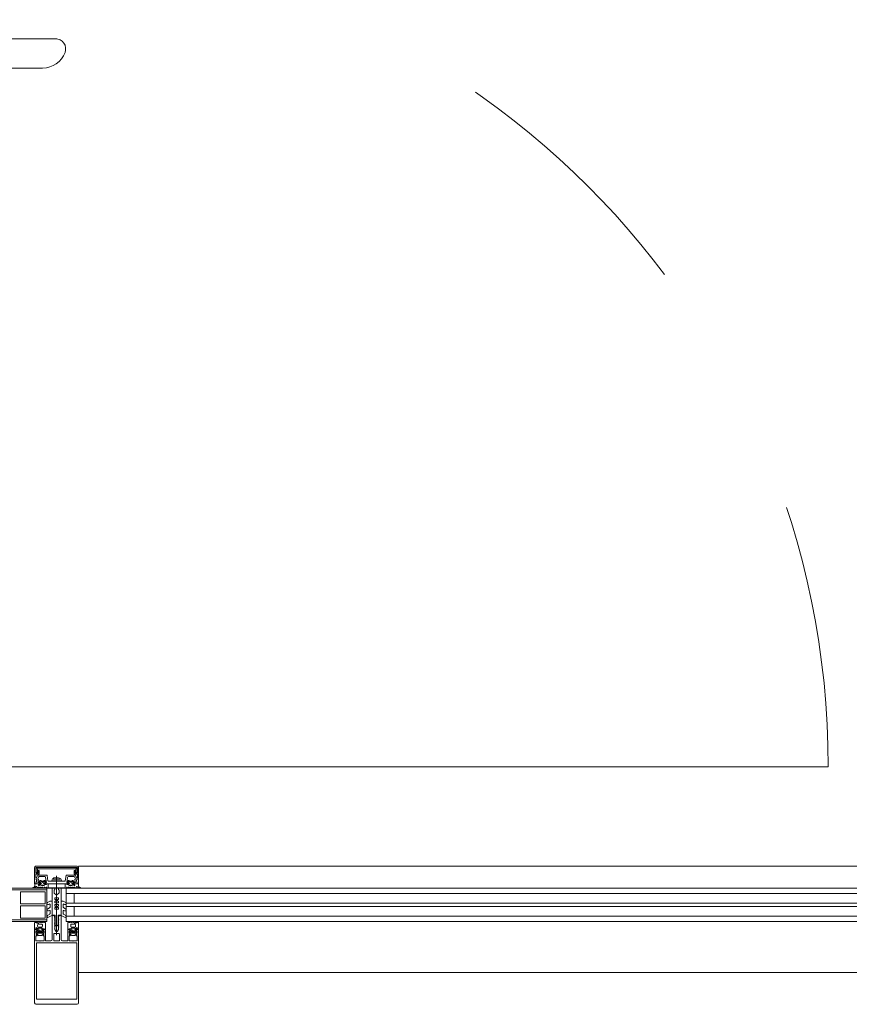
# Model space of a CAD drawing. Header units: centimetres. Extents: x -2424 to 2319, y 5 to 3760.
# Tile 17 of 117: x -564 to -470, y 1108 to 1220. Entities that reach past the tile are written whole.
import ezdxf

# ---------------------------------------------------------------- set-up
doc = ezdxf.new("R2010")
doc.units = ezdxf.units.CM
doc.linetypes.add('Dash', pattern=[60, 30, -30])
for name, color, linetype, lineweight in [('A-DETL-GENF', 92, 'Continuous', 9), ('A-DOOR', 31, 'Continuous', 13), ('A-DOOR-HDLN', 31, 'Continuous', 13), ('A-GLAZ-CURT', 52, 'Continuous', 13), ('A-GLAZ-CWMG', 51, 'Continuous', 13)]:
    doc.layers.add(name, color=color, linetype=linetype, lineweight=lineweight)

msp = doc.modelspace()

# ---------------------------------------------------------------- linework, layer by layer
at = {"layer": 'A-DETL-GENF', "color": 251, "lineweight": 9, "extrusion": (0, 0, -1)}
for p, q in [((-557.78, 1123.33), (-562.48, 1123.33)), ((-558, 1123.02), (-562.27, 1123.02)), ((-562.26, 1123.17), (-558.01, 1123.17)), ((-562.48, 1121.86), (-562.28, 1122.29)), ((-562.45, 1122.42), (-562.17, 1122.42)), ((-562.19, 1122.08), (-562.26, 1121.91)), ((-562.23, 1122.32), (-561.27, 1122.32)), ((-562.11, 1121.58), (-562.03, 1121.68)), ((-561.48, 1122.14), (-562.1, 1122.14)), ((-561.8, 1121.57), (-561.92, 1121.57)), ((-561.85, 1121.63), (-561.62, 1121.63)), ((-561.54, 1121.57), (-561.66, 1121.57)), ((-561.44, 1121.68), (-561.36, 1121.58)), ((-561.22, 1122.27), (-561.12, 1121.67)), ((-561.09, 1121.64), (-560.16, 1121.64)), ((-559.73, 1121.86), (-560.54, 1121.86)), ((-560.36, 1122.01), (-559.91, 1122.01)), ((-560.13, 1115.5), (-560.13, 1122.22)), ((-560.11, 1121.64), (-559.18, 1121.64)), ((-559.15, 1121.67), (-559.04, 1122.27)), ((-558.99, 1122.32), (-558.03, 1122.32)), ((-558.83, 1121.68), (-558.91, 1121.58)), ((-558.17, 1122.14), (-558.79, 1122.14)), ((-558.72, 1121.57), (-558.6, 1121.57)), ((-558.42, 1121.63), (-558.65, 1121.63)), ((-558.46, 1121.57), (-558.34, 1121.57)), ((-558.16, 1121.58), (-558.24, 1121.68)), ((-558.09, 1122.42), (-557.81, 1122.42)), ((-558, 1121.91), (-558.08, 1122.08)), ((-557.99, 1122.29), (-557.79, 1121.86)), ((-562.31, 1120.84), (-562.4, 1121)), ((-562.21, 1120.93), (-562.26, 1120.84)), ((-562.14, 1121.31), (-562.08, 1121.31)), ((-562.01, 1121.25), (-562.14, 1121.25)), ((-562.09, 1120.84), (-562.14, 1120.93)), ((-562.11, 1121.14), (-562.08, 1121.18)), ((-561.99, 1120.93), (-562.04, 1120.84)), ((-561.97, 1121.52), (-561.97, 1121.4)), ((-561.96, 1121.2), (-561.96, 1121.19)), ((-561.92, 1121.35), (-561.9, 1121.35)), ((-561.92, 1121.17), (-561.9, 1121.18)), ((-561.87, 1120.84), (-561.92, 1120.93)), ((-561.87, 1121.36), (-561.78, 1121.52)), ((-561.85, 1121.16), (-561.85, 1121.15)), ((-561.77, 1120.93), (-561.82, 1120.84)), ((-561.8, 1121.13), (-561.79, 1121.15)), ((-561.74, 1121.14), (-561.73, 1121.13)), ((-561.65, 1120.84), (-561.7, 1120.93)), ((-561.69, 1121.52), (-561.6, 1121.36)), ((-561.68, 1121.13), (-561.67, 1121.15)), ((-561.62, 1121.16), (-561.61, 1121.15)), ((-561.55, 1120.93), (-561.6, 1120.84)), ((-561.57, 1121.35), (-561.54, 1121.35)), ((-561.56, 1121.16), (-561.56, 1121.18)), ((-561.51, 1121.2), (-561.5, 1121.19)), ((-561.49, 1121.4), (-561.49, 1121.52)), ((-561.43, 1120.84), (-561.48, 1120.93)), ((-561.38, 1121.31), (-561.32, 1121.31)), ((-561.33, 1120.92), (-561.38, 1120.84)), ((-561.21, 1120.84), (-561.26, 1120.92)), ((-560.43, 1120.32), (-560.43, 1120.54)), ((-559.83, 1120.32), (-559.83, 1120.54)), ((-559.06, 1120.84), (-559.01, 1120.92)), ((-558.88, 1121.31), (-558.95, 1121.31)), ((-558.94, 1120.92), (-558.89, 1120.84)), ((-558.84, 1120.84), (-558.79, 1120.93)), ((-558.77, 1121.4), (-558.77, 1121.52)), ((-558.75, 1121.2), (-558.77, 1121.19)), ((-558.7, 1121.35), (-558.72, 1121.35)), ((-558.72, 1120.93), (-558.67, 1120.84)), ((-558.71, 1121.16), (-558.71, 1121.18)), ((-558.58, 1121.52), (-558.67, 1121.36)), ((-558.65, 1121.16), (-558.66, 1121.15)), ((-558.62, 1120.84), (-558.57, 1120.93)), ((-558.59, 1121.13), (-558.6, 1121.15)), ((-558.53, 1121.14), (-558.54, 1121.13)), ((-558.5, 1120.93), (-558.45, 1120.84)), ((-558.4, 1121.36), (-558.49, 1121.52)), ((-558.47, 1121.13), (-558.48, 1121.15)), ((-558.41, 1121.16), (-558.42, 1121.15)), ((-558.4, 1120.84), (-558.35, 1120.93)), ((-558.34, 1121.35), (-558.37, 1121.35)), ((-558.35, 1121.17), (-558.37, 1121.18)), ((-558.31, 1121.2), (-558.31, 1121.19)), ((-558.29, 1121.52), (-558.29, 1121.4)), ((-558.28, 1120.93), (-558.23, 1120.84)), ((-558.25, 1121.25), (-558.12, 1121.25)), ((-558.16, 1121.14), (-558.19, 1121.18)), ((-558.12, 1121.31), (-558.18, 1121.31)), ((-558.18, 1120.84), (-558.13, 1120.93)), ((-558.06, 1120.93), (-558.01, 1120.84)), ((-557.96, 1120.84), (-557.87, 1121)), ((-557.53, 1120.83), (-557.45, 1120.83)), ((-560.89, 1119.35), (-561.17, 1119.19)), ((-560.68, 1119.36), (-560.87, 1119.36)), ((-560.63, 1117.78), (-560.63, 1119.31)), ((-559.63, 1117.78), (-559.63, 1119.31)), ((-559.58, 1119.36), (-559.4, 1119.36)), ((-559.37, 1119.35), (-559.1, 1119.19)), ((-560.91, 1118.62), (-561.17, 1118.46)), ((-561.05, 1118.97), (-560.96, 1119.02)), ((-561.05, 1118.25), (-560.96, 1118.3)), ((-560.88, 1118.98), (-560.88, 1118.66)), ((-560.88, 1118.25), (-560.88, 1117.93)), ((-559.38, 1118.98), (-559.38, 1118.66)), ((-559.38, 1118.25), (-559.38, 1117.93)), ((-559.36, 1118.62), (-559.1, 1118.46)), ((-559.22, 1118.97), (-559.31, 1119.02)), ((-559.22, 1118.25), (-559.31, 1118.3)), ((-560.91, 1117.89), (-561.17, 1117.73)), ((-561.05, 1117.52), (-560.66, 1117.74)), ((-560.63, 1117.68), (-560.63, 1114.98)), ((-560.48, 1117.73), (-560.58, 1117.73)), ((-559.68, 1117.73), (-559.78, 1117.73)), ((-559.63, 1114.98), (-559.63, 1117.68)), ((-559.22, 1117.52), (-559.61, 1117.74)), ((-559.36, 1117.89), (-559.1, 1117.73)), ((-562.61, 1117), (-562.61, 1117.01)), ((-562.61, 1116.91), (-562.48, 1116.91)), ((-562.49, 1116.94), (-562.55, 1116.94)), ((-562.44, 1116.9), (-562.22, 1116.8)), ((-562.42, 1116.21), (-562.29, 1116.21)), ((-562.36, 1116.15), (-562.42, 1116.15)), ((-562.36, 1116.27), (-562.39, 1116.32)), ((-562.29, 1116.49), (-562.29, 1116.64)), ((-562.25, 1115.94), (-562.25, 1116.06)), ((-562.24, 1116.26), (-562.24, 1116.25)), ((-562.18, 1116.27), (-562.2, 1116.29)), ((-562.2, 1116.11), (-562.18, 1116.11)), ((-562.19, 1116.74), (-561.83, 1116.74)), ((-561.83, 1116.39), (-562.19, 1116.39)), ((-562.15, 1116.09), (-562.06, 1115.93)), ((-562.13, 1116.31), (-562.14, 1116.29)), ((-562.07, 1116.3), (-562.08, 1116.32)), ((-562.01, 1116.32), (-562.02, 1116.31)), ((-561.98, 1116.93), (-561.93, 1117.01)), ((-561.97, 1115.93), (-561.88, 1116.09)), ((-561.95, 1116.3), (-561.96, 1116.32)), ((-561.89, 1116.3), (-561.9, 1116.29)), ((-561.88, 1117.01), (-561.83, 1116.93)), ((-561.85, 1116.11), (-561.82, 1116.11)), ((-561.84, 1116.27), (-561.84, 1116.29)), ((-561.78, 1116.26), (-561.79, 1116.25)), ((-561.77, 1116.06), (-561.77, 1115.94)), ((-561.76, 1116.93), (-561.71, 1117.01)), ((-561.73, 1116.64), (-561.73, 1116.49)), ((-561.66, 1117.01), (-561.61, 1116.93)), ((-561.6, 1116.15), (-561.66, 1116.15)), ((-561.54, 1116.93), (-561.49, 1117.01)), ((-561.39, 1114.88), (-561.39, 1116.09)), ((-560.32, 1116.93), (-560.34, 1116.91)), ((-560.34, 1116.9), (-560.32, 1116.88)), ((-560.31, 1116.87), (-560.31, 1116.73)), ((-560.21, 1116.55), (-560.18, 1116.54)), ((-560.06, 1116.55), (-560.08, 1116.54)), ((-559.96, 1116.87), (-559.96, 1116.73)), ((-559.95, 1116.93), (-559.92, 1116.91)), ((-559.92, 1116.9), (-559.95, 1116.88)), ((-558.87, 1116.09), (-558.87, 1114.88)), ((-558.73, 1116.93), (-558.78, 1117.01)), ((-558.67, 1116.15), (-558.6, 1116.15)), ((-558.61, 1117.01), (-558.66, 1116.93)), ((-558.51, 1116.93), (-558.56, 1117.01)), ((-558.53, 1116.64), (-558.53, 1116.49)), ((-558.49, 1116.26), (-558.47, 1116.25)), ((-558.49, 1116.06), (-558.49, 1115.94)), ((-558.39, 1117.01), (-558.44, 1116.93)), ((-558.42, 1116.11), (-558.44, 1116.11)), ((-558.07, 1116.74), (-558.43, 1116.74)), ((-558.43, 1116.39), (-558.07, 1116.39)), ((-558.43, 1116.27), (-558.43, 1116.29)), ((-558.3, 1115.93), (-558.39, 1116.09)), ((-558.38, 1116.3), (-558.37, 1116.29)), ((-558.29, 1116.93), (-558.34, 1117.01)), ((-558.32, 1116.3), (-558.31, 1116.32)), ((-558.26, 1116.32), (-558.25, 1116.31)), ((-558.12, 1116.09), (-558.21, 1115.93)), ((-558.2, 1116.3), (-558.19, 1116.32)), ((-558.14, 1116.31), (-558.13, 1116.29)), ((-558.09, 1116.27), (-558.07, 1116.29)), ((-558.06, 1116.11), (-558.09, 1116.11)), ((-557.82, 1116.9), (-558.04, 1116.8)), ((-558.03, 1116.26), (-558.03, 1116.25)), ((-558.01, 1115.94), (-558.01, 1116.06)), ((-557.97, 1116.49), (-557.97, 1116.64)), ((-557.84, 1116.21), (-557.97, 1116.21)), ((-557.91, 1116.27), (-557.88, 1116.32)), ((-557.9, 1116.15), (-557.84, 1116.15)), ((-557.78, 1116.94), (-557.72, 1116.94)), ((-557.65, 1116.91), (-557.78, 1116.91)), ((-557.66, 1117), (-557.66, 1117.01)), ((-562.31, 1115.77), (-562.39, 1115.87)), ((-562.36, 1115.59), (-562.25, 1115.48)), ((-562.08, 1115.89), (-562.2, 1115.89)), ((-562.18, 1115.46), (-561.85, 1115.46)), ((-561.9, 1115.83), (-562.13, 1115.83)), ((-561.82, 1115.89), (-561.94, 1115.89)), ((-561.78, 1115.48), (-561.67, 1115.59)), ((-561.64, 1115.87), (-561.72, 1115.77)), ((-560.45, 1115.62), (-560.45, 1114.88)), ((-559.86, 1115.67), (-560.4, 1115.67)), ((-560.4, 1114.83), (-559.86, 1114.83)), ((-559.81, 1114.88), (-559.81, 1115.62)), ((-558.63, 1115.87), (-558.55, 1115.77)), ((-558.6, 1115.59), (-558.49, 1115.48)), ((-558.44, 1115.89), (-558.32, 1115.89)), ((-558.42, 1115.46), (-558.09, 1115.46)), ((-558.37, 1115.83), (-558.14, 1115.83)), ((-558.18, 1115.89), (-558.06, 1115.89)), ((-558.02, 1115.48), (-557.91, 1115.59)), ((-557.96, 1115.77), (-557.88, 1115.87)), ((-562.63, 1108.63), (-562.63, 1114.29)), ((-562.42, 1108.68), (-562.42, 1114.29)), ((-557.84, 1108.63), (-557.84, 1114.29)), ((-557.63, 1108.63), (-557.63, 1114.29)), ((-562.63, 1107.78), (-562.63, 1109.16)), ((-557.63, 1109.16), (-557.63, 1107.78)), ((-557.78, 1107.63), (-562.48, 1107.63))]:
    msp.add_line(p, q, dxfattribs=at)
at = {"layer": 'A-DETL-GENF', "color": 251, "lineweight": 9, "extrusion": (0, 0, -1), "flags": 128}
for points in [[(562.63, 1123.18), (562.63, 1121.33), (562.52, 1121.33), (562.41, 1121.68)], [(562.12, 1122.47), (562.12, 1122.82), (562.25, 1122.82), (562.25, 1122.55), (562.5, 1122.55), (562.5, 1123.18), (557.76, 1123.18), (557.76, 1122.55), (558.01, 1122.55), (558.01, 1122.82), (558.14, 1122.82), (558.14, 1122.47)], [(562.32, 1122.97), (562.32, 1122.61), (562.46, 1122.61), (562.46, 1122.97)], [(557.81, 1122.97), (557.81, 1122.61), (557.95, 1122.61), (557.95, 1122.97)], [(557.86, 1121.68), (557.74, 1121.33), (557.63, 1121.33), (557.63, 1123.18)], [(562.47, 1121.83), (562.47, 1121.93), (562.5, 1122.05), (562.5, 1122.36)], [(562.19, 1121.76), (562.27, 1121.47), (562.08, 1121.47), (562.08, 1121.41), (562.16, 1121.33), (562.48, 1121.33), (562.38, 1121.7)], [(558.89, 1122.05), (558.99, 1121.47), (558.88, 1121.47), (558.88, 1121.41), (558.96, 1121.33), (561.3, 1121.33), (561.38, 1121.41), (561.38, 1121.47), (561.27, 1121.47), (561.38, 1122.05)], [(559.61, 1121.8), (559.59, 1121.65), (560.67, 1121.65), (560.65, 1121.8)], [(557.88, 1121.7), (557.78, 1121.33), (558.1, 1121.33), (558.18, 1121.41), (558.18, 1121.47), (558, 1121.47), (558.08, 1121.76)], [(557.76, 1122.37), (557.76, 1122.05), (557.79, 1121.93), (557.79, 1121.83)], [(562.61, 1121.04), (562.61, 1121.31), (562.2, 1121.31)], [(562.05, 1121.49), (562.05, 1121.51), (562.1, 1121.53)], [(561.34, 1121.25), (561.46, 1121.25), (561.46, 1121.22), (561.33, 1121.24)], [(561.36, 1121.53), (561.41, 1121.51), (561.41, 1121.49)], [(561.25, 1121.31), (561.11, 1121.31), (561.11, 1120.92), (561.16, 1120.84)], [(560.33, 1120.71), (560.33, 1120.83), (560.63, 1120.83), (560.63, 1117.76), (560.31, 1117.76), (560.31, 1116.95)], [(559.93, 1120.71), (559.93, 1120.83), (559.63, 1120.83), (559.63, 1117.76), (559.96, 1117.76), (559.96, 1116.95)], [(559.02, 1121.31), (559.15, 1121.31), (559.15, 1120.92), (559.11, 1120.84)], [(558.93, 1121.25), (558.81, 1121.25), (558.81, 1121.22), (558.94, 1121.24)], [(558.9, 1121.53), (558.85, 1121.51), (558.85, 1121.49)], [(558.21, 1121.49), (558.21, 1121.51), (558.16, 1121.53)], [(557.65, 1121.04), (557.65, 1121.31), (558.06, 1121.31)], [(560.4, 1120.25), (560.13, 1120.03), (560.13, 1119.73), (560.33, 1119.73), (560.33, 1119.53), (560.23, 1119.53), (560.23, 1119.36), (560.33, 1119.36), (560.33, 1119.16), (560.13, 1119.16), (560.13, 1118.99), (560.33, 1118.99), (560.33, 1118.79), (560.23, 1118.79), (560.23, 1118.63), (560.33, 1118.63), (560.33, 1118.43), (560.13, 1118.43), (560.13, 1116.53), (560.13, 1118.43), (559.93, 1118.43), (559.93, 1118.63), (560.03, 1118.63), (560.03, 1118.79), (559.93, 1118.79), (559.93, 1118.99), (560.13, 1118.99), (560.13, 1119.16), (559.93, 1119.16), (559.93, 1119.36), (560.03, 1119.36), (560.03, 1119.53), (559.93, 1119.53), (559.93, 1119.73), (560.13, 1119.73), (560.13, 1120.03), (559.87, 1120.25)], [(560.22, 1115.95), (560.33, 1116.14), (560.33, 1116.24), (560.38, 1116.27), (560.33, 1116.3), (560.33, 1116.42), (560.38, 1116.45), (560.33, 1116.48), (560.33, 1116.6), (560.38, 1116.63), (560.33, 1116.66), (560.33, 1116.78), (560.38, 1116.81), (560.33, 1116.84), (560.33, 1116.96), (560.38, 1116.99), (560.33, 1117.02), (560.33, 1117.14), (560.38, 1117.17), (560.33, 1117.2), (560.33, 1117.32), (560.38, 1117.35), (560.33, 1117.38), (560.33, 1117.5), (560.38, 1117.53), (560.38, 1117.63)], [(559.88, 1117.63), (559.93, 1117.6), (559.93, 1117.47), (559.88, 1117.45), (559.93, 1117.42), (559.93, 1117.29), (559.88, 1117.27), (559.93, 1117.24), (559.93, 1117.11), (559.88, 1117.09), (559.93, 1117.06), (559.93, 1116.93), (559.88, 1116.91), (559.93, 1116.88), (559.93, 1116.75), (559.88, 1116.73), (559.93, 1116.7), (559.93, 1116.57), (559.88, 1116.55), (559.93, 1116.52), (559.93, 1116.39), (559.88, 1116.37), (559.93, 1116.34), (559.93, 1116.14), (560.05, 1115.95)], [(562.48, 1116.15), (562.63, 1116.15), (562.63, 1116.89)], [(562.04, 1115.72), (562.48, 1115.72), (562.48, 1115.99), (562.36, 1115.99), (562.36, 1116.05), (562.44, 1116.13), (562.63, 1116.13), (562.63, 1114.45), (562.63, 1114.13)], [(562.38, 1115.92), (562.33, 1115.95), (562.33, 1115.96)], [(561.44, 1116.14), (561.57, 1116.14), (561.66, 1116.05), (561.66, 1115.99), (561.54, 1115.99), (561.54, 1115.72), (561.99, 1115.72)], [(561.74, 1116.21), (561.61, 1116.22), (561.74, 1116.22), (561.74, 1116.23)], [(561.69, 1115.96), (561.69, 1115.95), (561.64, 1115.92)], [(561.44, 1117.01), (561.39, 1116.94), (561.39, 1116.15), (561.53, 1116.15)], [(558.83, 1117.01), (558.87, 1116.94), (558.87, 1116.15), (558.74, 1116.15)], [(558.28, 1115.72), (558.72, 1115.72), (558.72, 1115.99), (558.6, 1115.99), (558.6, 1116.05), (558.69, 1116.14), (558.82, 1116.14)], [(558.53, 1116.21), (558.66, 1116.22), (558.53, 1116.22), (558.53, 1116.23)], [(558.57, 1115.96), (558.57, 1115.95), (558.62, 1115.92)], [(557.63, 1114.13), (557.63, 1114.45), (557.63, 1116.13), (557.82, 1116.13), (557.9, 1116.05), (557.9, 1115.99), (557.78, 1115.99), (557.78, 1115.72), (558.23, 1115.72)], [(557.88, 1115.92), (557.93, 1115.95), (557.93, 1115.96)], [(557.78, 1116.15), (557.63, 1116.15), (557.63, 1116.89)], [(562.04, 1114.83), (562.48, 1114.83), (562.48, 1115.4), (562.36, 1115.4), (562.36, 1115.46), (562.43, 1115.52)], [(561.6, 1115.52), (561.66, 1115.46), (561.66, 1115.4), (561.54, 1115.4), (561.54, 1114.83), (561.99, 1114.83)], [(560.78, 1114.83), (561.25, 1114.83), (561.34, 1114.83)], [(558.92, 1114.83), (559.01, 1114.83), (559.48, 1114.83)], [(558.28, 1114.83), (558.72, 1114.83), (558.72, 1115.4), (558.6, 1115.4), (558.6, 1115.46), (558.67, 1115.52)], [(557.84, 1115.52), (557.9, 1115.46), (557.9, 1115.4), (557.78, 1115.4), (557.78, 1114.83), (558.23, 1114.83)], [(557.84, 1114.13), (557.84, 1114.45), (557.84, 1114.6), (559.01, 1114.6), (561.25, 1114.6), (562.42, 1114.6), (562.42, 1114.45), (562.42, 1114.13)], [(557.84, 1109.16), (557.84, 1108.21), (562.42, 1108.21), (562.42, 1109.16)]]:
    msp.add_lwpolyline(points, dxfattribs=at)
for points in [[(559.16, 1120.87), (561.1, 1120.87), (561.1, 1121.32), (559.16, 1121.32)], [(559.16, 1120.83), (561.1, 1120.83), (561.1, 1120.87), (559.16, 1120.87)]]:
    msp.add_lwpolyline(points, close=True, dxfattribs=at)
at = {"layer": 'A-DETL-GENF', "color": 251, "lineweight": 9, "extrusion": (0, 0, -1)}
for centre, radius, start, end in [((562.48, 1123.18), 0.15, 359.9938, 90.0062), ((562.26, 1122.97), 0.2, 359.9718, 90.0352), ((562.27, 1122.97), 0.0499, 359.8796, 90.0225), ((558.01, 1122.97), 0.2, 90.0295, 179.9723), ((558, 1122.97), 0.0501, 90.0875, 179.9336), ((557.78, 1123.18), 0.15, 90.0494, 179.9506), ((562.45, 1122.36), 0.0512, 0.5709, 88.6482), ((562.42, 1121.83), 0.06, 278.4417, 25), ((562.4, 1121.83), 0.07, 300.0064, 0), ((562.47, 1121.71), 0.07, 120.0064, 198), ((562.44, 1121.72), 0.06, 98.4417, 195), ((562.23, 1122.27), 0.05, 25, 90), ((562.21, 1121.89), 0.06, 288.8192, 25), ((562.25, 1121.78), 0.06, 108.8192, 195), ((562.1, 1122.04), 0.1, 25, 90), ((562.17, 1122.47), 0.05, 180, 270.0001), ((562.09, 1121.56), 0.03, 300.0049, 39.9897), ((561.97, 1121.63), 0.08, 39.9967, 157.3844), ((561.92, 1121.52), 0.05, 359.9899, 90.0101), ((561.85, 1121.68), 0.05, 270.0003, 337.3776), ((561.8, 1121.54), 0.03, 89.9936, 210.0024), ((561.66, 1121.54), 0.03, 330.0027, 90.0013), ((561.62, 1121.68), 0.05, 202.6209, 270.0012), ((561.5, 1121.63), 0.08, 22.6228, 139.9969), ((561.54, 1121.52), 0.05, 90.0092, 179.9908), ((561.48, 1122.04), 0.1, 90, 170), ((561.38, 1121.56), 0.03, 139.9887, 240.0017), ((561.27, 1122.27), 0.05, 90, 170), ((561.09, 1121.67), 0.03, 270, 350), ((560.44, 1121.75), 0.22, 13.9707, 62.728), ((560.13, 1121.12), 0.921, 63.7078, 75.8284), ((560.13, 1121.65), 0.0256, 192.6804, 347.3196), ((560.13, 1121.12), 0.92, 104.1683, 116.293), ((559.83, 1121.75), 0.22, 117.2746, 166.0268), ((559.18, 1121.67), 0.03, 190, 270), ((558.99, 1122.27), 0.05, 10, 90), ((558.89, 1121.56), 0.03, 299.9983, 40.0113), ((558.79, 1122.04), 0.1, 10, 90), ((558.77, 1121.63), 0.08, 40.0031, 157.3772), ((558.72, 1121.52), 0.05, 0.0092, 89.9908), ((558.65, 1121.68), 0.05, 269.9988, 337.3791), ((558.6, 1121.54), 0.03, 89.9987, 209.9973), ((558.46, 1121.54), 0.03, 329.9976, 90.0064), ((558.42, 1121.68), 0.05, 202.6224, 269.9997), ((558.3, 1121.63), 0.08, 22.6156, 140.0033), ((558.34, 1121.52), 0.05, 89.9899, 180.0101), ((558.17, 1122.04), 0.1, 90, 155), ((558.18, 1121.56), 0.03, 140.0103, 239.9951), ((558.09, 1122.47), 0.05, 269.9981, 0.0017), ((558.02, 1121.78), 0.06, 345, 71.1808), ((558.06, 1121.89), 0.06, 155, 251.1808), ((558.03, 1122.27), 0.05, 90, 155), ((557.83, 1121.72), 0.06, 345, 81.5583), ((557.79, 1121.71), 0.07, 342, 59.9983), ((557.84, 1121.83), 0.06, 155, 261.5583), ((557.86, 1121.83), 0.07, 180, 239.9983), ((557.81, 1122.37), 0.0498, 89.8262, 180.1735), ((562.82, 1120.86), 0.03, 269.9022, 81.6433), ((562.87, 1121.17), 0.286, 207.5921, 261.6433), ((562.73, 1121.03), 0.2, 260.4545, 269.9022), ((562.75, 1121.12), 0.291, 205.3637, 260.4545), ((562.44, 1120.97), 0.05, 25.3637, 150.1649), ((562.28, 1120.86), 0.03, 210.7154, 330.1649), ((562.14, 1121.18), 0.065, 270, 90), ((562.17, 1120.9), 0.0417, 35.132, 144.868), ((562.17, 1121.31), 0.03, 180, 0), ((562.14, 1121.16), 0.04, 209.9937, 270), ((562.06, 1120.86), 0.03, 210.5887, 329.5346), ((562.08, 1121.34), 0.03, 180.0185, 269.0948), ((561.99, 1121.13), 0.1, 30.0023, 89.1728), ((561.75, 1121.41), 0.314, 345.4979, 14.5021), ((562.01, 1121.2), 0.05, 90, 125.0779), ((561.99, 1121.2), 0.0339, 89.1783, 176.9975), ((561.73, 1121.6), 0.44, 234.1588, 305.0779), ((561.95, 1120.9), 0.0415, 35.012, 144.988), ((561.92, 1121.4), 0.05, 269.9897, 0.0103), ((561.93, 1121.19), 0.0272, 240.011, 356.9853), ((561.9, 1121.38), 0.03, 209.9936, 270.0121), ((561.89, 1121.15), 0.0316, 60.007, 161.9967), ((561.84, 1120.86), 0.03, 210.1448, 329.5346), ((561.82, 1121.15), 0.03, 225.0005, 342.0009), ((561.76, 1121.12), 0.0316, 44.991, 147.0104), ((561.73, 1120.9), 0.043, 37.8436, 143.8234), ((561.7, 1121.15), 0.03, 210.0003, 326.9985), ((561.64, 1121.13), 0.0316, 30.0026, 131.9974), ((561.62, 1120.86), 0.03, 210.3449, 329.5346), ((561.59, 1121.17), 0.03, 194.9955, 312.0028), ((561.57, 1121.38), 0.03, 269.9893, 330.005), ((561.53, 1121.17), 0.03, 15.0015, 116.9968), ((561.51, 1120.9), 0.0419, 35.4665, 144.6999), ((561.54, 1121.4), 0.05, 180.009, 269.991), ((561.49, 1121.22), 0.03, 180.0112, 296.991), ((561.46, 1121.22), 0.03, 54.1588, 90), ((561.4, 1120.86), 0.03, 210.3446, 329.7685), ((561.72, 1121.41), 0.314, 165.517, 193.1975), ((561.38, 1121.34), 0.03, 270, 13.1975), ((561.34, 1121.28), 0.033, 125.0901, 270), ((561.33, 1121.29), 0.05, 187.1737, 270.0088), ((561.29, 1120.91), 0.0416, 26.9541, 151.568), ((561.25, 1121.28), 0.03, 7.1885, 89.997), ((561.18, 1120.86), 0.03, 209.7965, 330.132), ((560.33, 1120.54), 0.1, 0, 60), ((560.43, 1120.71), 0.1, 180, 240), ((559.83, 1120.71), 0.1, 300, 0), ((559.93, 1120.54), 0.1, 120, 180), ((559.08, 1120.86), 0.03, 209.868, 330.2035), ((559.02, 1121.28), 0.03, 90.003, 172.8115), ((558.97, 1120.91), 0.0416, 28.432, 153.0459), ((558.94, 1121.29), 0.05, 269.9912, 352.8263), ((558.93, 1121.28), 0.033, 270, 54.9099), ((558.86, 1120.86), 0.03, 210.2315, 329.6554), ((558.88, 1121.34), 0.03, 166.8025, 270), ((558.55, 1121.41), 0.314, 346.8025, 14.483), ((558.81, 1121.22), 0.03, 90, 125.8412), ((558.78, 1121.22), 0.03, 243.009, 359.9888), ((558.53, 1121.6), 0.44, 234.9221, 305.8412), ((558.75, 1120.9), 0.0419, 35.3001, 144.5335), ((558.72, 1121.4), 0.05, 270.009, 359.991), ((558.74, 1121.17), 0.03, 63.0032, 164.9985), ((558.68, 1121.17), 0.03, 227.9972, 345.0045), ((558.7, 1121.38), 0.03, 209.995, 270.0107), ((558.64, 1120.86), 0.03, 210.4654, 329.6551), ((558.63, 1121.13), 0.0316, 48.0026, 149.9974), ((558.56, 1121.15), 0.03, 213.0015, 329.9997), ((558.53, 1120.9), 0.043, 36.1766, 142.1564), ((558.5, 1121.12), 0.0316, 32.9896, 135.009), ((558.44, 1121.15), 0.03, 197.9991, 314.9995), ((558.42, 1120.86), 0.03, 210.4654, 329.8552), ((558.38, 1121.15), 0.0316, 18.0033, 119.993), ((558.37, 1121.38), 0.03, 269.9879, 330.0064), ((558.33, 1121.19), 0.0272, 183.0147, 299.989), ((558.31, 1120.9), 0.0415, 35.012, 144.988), ((558.34, 1121.4), 0.05, 179.9897, 270.0103), ((558.27, 1121.2), 0.0339, 3.0025, 90.8217), ((558.25, 1121.2), 0.05, 54.9221, 90), ((558.27, 1121.13), 0.1, 90.8272, 149.9977), ((558.2, 1120.86), 0.03, 210.4654, 329.4113), ((558.52, 1121.41), 0.314, 165.4979, 194.5021), ((558.18, 1121.34), 0.03, 270.9052, 359.9815), ((558.12, 1121.16), 0.04, 270, 330.0063), ((558.09, 1120.9), 0.0417, 35.132, 144.868), ((558.09, 1121.31), 0.03, 180, 0), ((558.12, 1121.18), 0.065, 90, 270), ((557.98, 1120.86), 0.03, 209.8351, 329.2846), ((557.83, 1120.97), 0.05, 29.8351, 154.6363), ((557.52, 1121.12), 0.291, 279.5455, 334.6363), ((557.4, 1121.17), 0.286, 278.3567, 332.4079), ((557.53, 1121.03), 0.2, 270.0978, 279.5455), ((557.45, 1120.86), 0.03, 98.3567, 270.0978), ((560.87, 1119.31), 0.05, 60, 90), ((560.68, 1119.31), 0.05, 90, 180), ((560.33, 1120.32), 0.1, 310, 0), ((559.93, 1120.32), 0.1, 180, 230), ((559.58, 1119.31), 0.05, 0, 90), ((559.4, 1119.31), 0.05, 90, 120), ((561.11, 1119.08), 0.125, 240, 60), ((561.11, 1118.36), 0.125, 240, 60), ((560.93, 1118.98), 0.05, 60, 180), ((560.93, 1118.25), 0.05, 60, 180), ((560.93, 1118.66), 0.05, 180, 240), ((559.33, 1118.98), 0.05, 0, 120), ((559.33, 1118.66), 0.05, 300, 0), ((559.33, 1118.25), 0.05, 0, 120), ((559.16, 1119.08), 0.125, 120, 300), ((559.16, 1118.36), 0.125, 120, 300), ((561.11, 1117.63), 0.125, 240, 60), ((560.93, 1117.93), 0.05, 180, 240), ((560.68, 1117.78), 0.05, 180, 240), ((560.58, 1117.68), 0.05, 0, 90), ((560.48, 1117.63), 0.1, 90, 180), ((559.78, 1117.63), 0.1, 0, 90), ((559.68, 1117.68), 0.05, 90, 180), ((559.58, 1117.78), 0.05, 300, 0), ((559.33, 1117.93), 0.05, 300, 0), ((559.16, 1117.63), 0.125, 120, 300), ((562.61, 1116.89), 0.02, 0.0061, 89.9938), ((562.59, 1117.01), 0.02, 359.9598, 90.0205), ((562.55, 1117), 0.06, 269.9876, 0.0101), ((562.52, 1115.96), 1.07, 90.0066, 116.658), ((562.49, 1116.31), 0.63, 89.9981, 118.0699), ((562.42, 1116.27), 0.065, 269.9978, 89.9978), ((562.48, 1116.81), 0.1, 90.0023, 113.9916), ((562.45, 1116.15), 0.03, 359.9978, 179.9978), ((562.42, 1116.3), 0.04, 89.9978, 150.004), ((562.27, 1116.32), 0.1, 270.8249, 329.9955), ((562.36, 1116.12), 0.03, 90.903, 179.9793), ((562.03, 1116.04), 0.314, 345.4957, 14.4999), ((562.19, 1116.64), 0.1, 359.9978, 89.9978), ((562.19, 1116.49), 0.1, 269.9978, 359.9978), ((562.29, 1116.26), 0.05, 234.9199, 269.9978), ((562.27, 1116.25), 0.0339, 183.0003, 270.8195), ((562.01, 1115.85), 0.44, 54.9199, 125.839), ((562.2, 1116.06), 0.05, 359.9875, 90.008), ((562.21, 1116.26), 0.0272, 3.0125, 119.9868), ((562.21, 1116.83), 0.035, 118.0726, 293.9962), ((562.17, 1116.3), 0.0316, 198.0011, 299.9907), ((562.18, 1116.08), 0.03, 89.9857, 150.0042), ((562.1, 1116.3), 0.03, 17.9969, 134.9972), ((562.04, 1116.33), 0.0316, 212.9873, 315.0068), ((562.02, 1116.96), 0.051, 211.8047, 296.6592), ((561.98, 1116.3), 0.03, 32.9992, 149.9975), ((561.92, 1116.32), 0.0316, 228.0004, 329.9952), ((561.9, 1117), 0.03, 29.9942, 150.0014), ((561.87, 1116.28), 0.03, 47.9949, 165.0023), ((561.85, 1116.08), 0.03, 29.9928, 90.0084), ((561.81, 1116.28), 0.03, 243.0009, 344.9963), ((561.79, 1116.95), 0.041, 209.9963, 329.9993), ((561.83, 1116.64), 0.1, 89.9978, 179.9978), ((561.83, 1116.49), 0.1, 179.9978, 269.9978), ((561.82, 1116.06), 0.05, 90.0068, 179.9887), ((561.77, 1116.23), 0.03, 63.0068, 179.9866), ((561.74, 1116.24), 0.03, 269.9978, 305.839), ((561.68, 1117), 0.03, 29.9942, 150.0014), ((561.66, 1116.12), 0.03, 346.8002, 89.9978), ((562, 1116.04), 0.314, 166.8002, 194.4808), ((561.62, 1116.17), 0.033, 89.9978, 234.9077), ((561.57, 1116.95), 0.041, 210.003, 329.9925), ((561.61, 1116.17), 0.05, 89.9889, 172.8241), ((561.53, 1116.18), 0.03, 270.0008, 352.8093), ((561.46, 1117), 0.03, 29.9942, 150.0014), ((561.44, 1116.09), 0.05, 90, 180), ((560.34, 1116.91), 0.01, 300.0303, 59.9802), ((560.33, 1116.95), 0.02, 180, 239.9802), ((560.33, 1116.87), 0.02, 120.0303, 180), ((560.11, 1116.73), 0.2, 300, 0), ((560.13, 1116), 0.1, 210, 330), ((560.13, 1116.63), 0.1, 270, 300), ((560.13, 1116.63), 0.1, 240, 270), ((560.16, 1116.73), 0.2, 180, 240), ((559.94, 1116.95), 0.02, 300.0198, 0), ((559.94, 1116.87), 0.02, 0, 59.9697), ((559.93, 1116.91), 0.01, 120.0198, 239.9697), ((558.82, 1116.09), 0.05, 0, 90), ((558.8, 1117), 0.03, 29.9986, 150.0058), ((558.74, 1116.18), 0.03, 187.1907, 269.9992), ((558.69, 1116.95), 0.041, 210.0075, 329.997), ((558.66, 1116.17), 0.05, 7.1759, 90.0111), ((558.65, 1116.17), 0.033, 305.0923, 90.0022), ((558.58, 1117), 0.03, 29.9986, 150.0058), ((558.6, 1116.12), 0.03, 90.0022, 193.1998), ((558.27, 1116.04), 0.314, 345.5192, 13.1998), ((558.43, 1116.64), 0.1, 0.0022, 90.0022), ((558.43, 1116.49), 0.1, 270.0022, 0.0022), ((558.5, 1116.23), 0.03, 0.0134, 116.9932), ((558.53, 1116.24), 0.03, 234.161, 270.0022), ((558.47, 1116.95), 0.041, 210.0007, 330.0037), ((558.25, 1115.85), 0.44, 54.161, 125.0801), ((558.44, 1116.06), 0.05, 0.0113, 89.9932), ((558.46, 1116.28), 0.03, 195.0037, 296.9991), ((558.4, 1116.28), 0.03, 14.9977, 132.0051), ((558.42, 1116.08), 0.03, 89.9916, 150.0072), ((558.36, 1117), 0.03, 29.9986, 150.0058), ((558.35, 1116.32), 0.0316, 210.0048, 311.9996), ((558.28, 1116.3), 0.03, 30.0025, 147.0008), ((558.25, 1116.96), 0.051, 243.3408, 328.1953), ((558.22, 1116.33), 0.0316, 224.9932, 327.0127), ((557.74, 1115.96), 1.07, 63.342, 89.9934), ((558.16, 1116.3), 0.03, 45.0028, 162.0031), ((558.1, 1116.3), 0.0316, 240.0093, 341.9989), ((558.09, 1116.08), 0.03, 29.9958, 90.0143), ((558.06, 1116.83), 0.035, 246.0038, 61.9274), ((557.78, 1116.31), 0.63, 61.9301, 90.0019), ((558.07, 1116.64), 0.1, 90.0022, 180.0022), ((558.07, 1116.49), 0.1, 180.0022, 270.0022), ((558.05, 1116.26), 0.0272, 60.0132, 176.9875), ((558.06, 1116.06), 0.05, 89.992, 180.0125), ((557.99, 1116.25), 0.0339, 269.1805, 356.9997), ((557.97, 1116.26), 0.05, 270.0022, 305.0801), ((557.99, 1116.32), 0.1, 210.0045, 269.1751), ((557.9, 1116.12), 0.03, 0.0207, 89.097), ((558.24, 1116.04), 0.314, 165.5001, 194.5043), ((557.84, 1116.3), 0.04, 29.996, 90.0022), ((557.84, 1116.27), 0.065, 90.0022, 270.0022), ((557.81, 1116.15), 0.03, 0.0022, 180.0022), ((557.78, 1116.81), 0.1, 66.0084, 89.9977), ((557.72, 1117), 0.06, 179.9899, 270.0124), ((557.68, 1117.01), 0.02, 89.9795, 180.0402), ((557.65, 1116.89), 0.02, 90.0062, 179.9939), ((562.39, 1115.56), 0.05, 315, 135), ((562.37, 1115.89), 0.03, 320.0081, 59.9928), ((562.25, 1115.83), 0.08, 202.6134, 320.0011), ((562.2, 1115.94), 0.05, 269.9877, 0.0079), ((562.18, 1115.56), 0.1, 270, 315), ((562.13, 1115.78), 0.05, 22.6202, 89.9974), ((562.08, 1115.92), 0.03, 149.9953, 270.0042), ((562.01, 1115.72), 0.0256, 192.6804, 347.3196), ((562.01, 1114.83), 0.0256, 192.6804, 347.3196), ((561.94, 1115.92), 0.03, 269.9965, 29.9951), ((561.9, 1115.78), 0.05, 89.9966, 157.3769), ((561.78, 1115.83), 0.08, 220.0008, 337.375), ((561.85, 1115.56), 0.1, 225, 270), ((561.82, 1115.94), 0.05, 180.007, 269.9886), ((561.63, 1115.56), 0.05, 45, 225), ((561.66, 1115.89), 0.03, 119.9961, 220.0091), ((561.34, 1114.88), 0.05, 270, 0), ((560.78, 1114.98), 0.15, 180, 270), ((560.4, 1115.62), 0.05, 0, 90), ((560.4, 1114.88), 0.05, 270, 0), ((559.86, 1115.62), 0.05, 90, 180), ((559.86, 1114.88), 0.05, 180, 270), ((559.48, 1114.98), 0.15, 270, 0), ((558.92, 1114.88), 0.05, 180, 270), ((558.63, 1115.56), 0.05, 315, 135), ((558.61, 1115.89), 0.03, 319.9909, 60.0039), ((558.49, 1115.83), 0.08, 202.625, 319.9992), ((558.44, 1115.94), 0.05, 270.0114, 359.993), ((558.42, 1115.56), 0.1, 270, 315), ((558.37, 1115.78), 0.05, 22.6231, 90.0034), ((558.32, 1115.92), 0.03, 150.0049, 270.0035), ((558.25, 1115.72), 0.0256, 192.6804, 347.3196), ((558.25, 1114.83), 0.0256, 192.6804, 347.3196), ((558.18, 1115.92), 0.03, 269.9958, 30.0047), ((558.14, 1115.78), 0.05, 90.0026, 157.3798), ((558.02, 1115.83), 0.08, 219.9989, 337.3866), ((558.09, 1115.56), 0.1, 225, 270), ((558.06, 1115.94), 0.05, 179.9921, 270.0123), ((557.87, 1115.56), 0.05, 45, 225), ((557.9, 1115.89), 0.03, 120.0072, 219.9919), ((562.48, 1107.78), 0.15, 270, 0), ((557.78, 1107.78), 0.15, 180, 270)]:
    msp.add_arc(centre, radius, start, end, dxfattribs=at)
at = {"layer": 'A-DOOR', "color": 251, "lineweight": 9}
for p, q in [((-560.26, 1217.39), (-566.73, 1217.39)), ((-566.73, 1214.06), (-561.72, 1214.06)), ((-565.73, 1134.63), (-472.38, 1134.63))]:
    msp.add_line(p, q, dxfattribs=at)
for centre, radius, start, end in [((-560.26, 1216.23), 1.16, 339.4572, 90), ((-560.26, 1216.23), 1.16, 62.3643, 90), ((-561.72, 1216.78), 2.72, 270, 339.4572)]:
    msp.add_arc(centre, radius, start, end, dxfattribs=at)
at = {"layer": 'A-DOOR-HDLN', "color": 251, "linetype": 'Dash', "lineweight": 9}
msp.add_arc((-565.73, 1134.63), 93.35, 0, 90, dxfattribs=at)
at = {"layer": 'A-GLAZ-CURT', "color": 251, "lineweight": 9}
for p, q in [((-567.83, 1120.63), (-561.23, 1120.63)), ((-561.23, 1120.83), (-567.63, 1120.83)), ((-564.23, 1119.03), (-564.23, 1120.43)), ((-564.23, 1120.43), (-561.43, 1120.43)), ((-561.43, 1120.43), (-561.43, 1119.03)), ((-561.23, 1117.03), (-561.23, 1120.83)), ((-377.23, 1120.83), (-559.03, 1120.83)), ((-559.03, 1120.83), (-559.03, 1117.03)), ((-559.03, 1120.23), (-377.23, 1120.23)), ((-558.13, 1120.23), (-558.13, 1119.13)), ((-564.23, 1119.03), (-561.43, 1119.03)), ((-561.43, 1118.83), (-564.23, 1118.83)), ((-564.23, 1117.43), (-564.23, 1118.83)), ((-561.43, 1118.83), (-561.43, 1117.43)), ((-559.03, 1119.13), (-377.23, 1119.13)), ((-559.03, 1118.73), (-377.23, 1118.73)), ((-558.13, 1118.73), (-558.13, 1117.63)), ((-561.23, 1117.23), (-571.23, 1117.23)), ((-561.43, 1117.43), (-564.23, 1117.43)), ((-559.03, 1117.63), (-377.23, 1117.63)), ((-571.43, 1117.03), (-561.23, 1117.03)), ((-559.03, 1117.03), (-377.23, 1117.03))]:
    msp.add_line(p, q, dxfattribs=at)
at = {"layer": 'A-GLAZ-CWMG', "color": 251, "lineweight": 9}
for p, q in [((-378.63, 1123.33), (-557.63, 1123.33)), ((-378.63, 1120.84), (-557.63, 1120.84)), ((-557.63, 1111.23), (-378.63, 1111.23))]:
    msp.add_line(p, q, dxfattribs=at)

doc.saveas('drawing.dxf')
